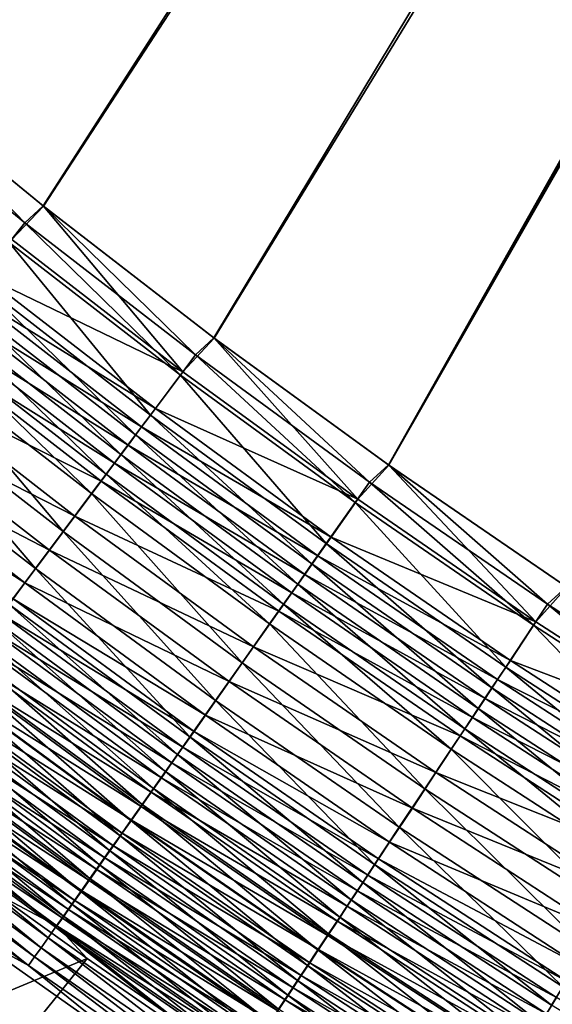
# Model space of a CAD drawing. Header units: metres. Extents: x 0 to 1400, y -1400 to 0.
# Tile 64 of 256: x 396 to 427, y -1102 to -1046. Entities that reach past the tile are written whole.
import ezdxf

# ---------------------------------------------------------------- set-up
doc = ezdxf.new("R2010")
doc.units = ezdxf.units.M

msp = doc.modelspace()

# ---------------------------------------------------------------- linework, layer by layer
at = {"layer": 'None'}
for points in [[(388.272766, -1049.286377, -503.477753), (379.051605, -1041.293945, -503.477753), (623.399841, -706.274292, -503.477753)], [(379.068542, -1041.313599, -500.477753), (388.293304, -1049.311401, -500.477753), (626.394043, -706.461426, -500.477753)], [(397.72226, -1057.018188, -503.477753), (388.272766, -1049.286377, -503.477753), (623.399841, -706.274292, -503.477753)], [(388.293304, -1049.311401, -500.477753), (397.743774, -1057.045166, -500.477753), (626.394043, -706.461426, -500.477753)], [(623.399841, -706.274292, -503.477753), (407.390991, -1064.481812, -503.477753), (397.72226, -1057.018188, -503.477753)], [(626.394043, -706.461426, -500.477753), (397.743774, -1057.045166, -500.477753), (407.411499, -1064.506836, -500.477753)], [(417.269989, -1071.669922, -503.477753), (407.390991, -1064.481812, -503.477753), (623.399841, -706.274292, -503.477753)], [(407.411499, -1064.506836, -500.477753), (417.287994, -1071.688599, -500.477753), (626.394043, -706.461426, -500.477753)], [(623.519592, -709.021912, -503.477753), (417.269989, -1071.669922, -503.477753), (623.399841, -706.274292, -503.477753)], [(417.287994, -1071.688599, -500.477753), (427.364655, -1078.584351, -500.477753), (626.394043, -706.461426, -500.477753)], [(623.519592, -709.021912, -503.477753), (427.350189, -1078.574829, -503.477753), (417.269989, -1071.669922, -503.477753)], [(387.253235, -1050.260132, -503.451355), (388.272766, -1049.286377, -503.477753), (396.691925, -1057.990356, -503.451294)], [(388.272766, -1049.286377, -503.477753), (397.72226, -1057.018188, -503.477753), (396.691925, -1057.990356, -503.451294)], [(397.743774, -1057.045166, -500.477753), (388.293304, -1049.311401, -500.477753), (395.960571, -1058.918823, -500.380768)], [(387.253235, -1050.260132, -503.451355), (396.691925, -1057.990356, -503.451294), (395.810516, -1059.099243, -503.371613)], [(405.642975, -1066.404785, -500.380554), (397.743774, -1057.045166, -500.477753), (395.960571, -1058.918823, -500.380768)], [(396.691925, -1057.990356, -503.451294), (397.72226, -1057.018188, -503.477753), (406.347229, -1065.454224, -503.451233)], [(397.72226, -1057.018188, -503.477753), (407.390991, -1064.481812, -503.477753), (406.347229, -1065.454224, -503.451233)], [(407.411499, -1064.506836, -500.477753), (397.743774, -1057.045166, -500.477753), (405.642975, -1066.404785, -500.380554)], [(395.810516, -1059.099243, -503.371613), (396.691925, -1057.990356, -503.451294), (405.496521, -1066.589111, -503.371338)], [(396.691925, -1057.990356, -503.451294), (406.347229, -1065.454224, -503.451233), (405.496521, -1066.589111, -503.371338)], [(395.960571, -1058.918823, -500.380768), (394.342163, -1060.955688, -500.088593), (405.642975, -1066.404785, -500.380554)], [(394.053589, -1061.309448, -503.053711), (395.810516, -1059.099243, -503.371613), (403.800873, -1068.851196, -503.052582)], [(395.810516, -1059.099243, -503.371613), (405.496521, -1066.589111, -503.371338), (403.800873, -1068.851196, -503.052582)], [(394.342163, -1060.955688, -500.088593), (393.5383, -1061.967407, -499.869965), (404.081085, -1068.489624, -500.087585)], [(394.342163, -1060.955688, -500.088593), (404.081085, -1068.489624, -500.087585), (405.642975, -1066.404785, -500.380554)], [(393.180969, -1062.407104, -502.816071), (394.053589, -1061.309448, -503.053711), (402.958679, -1069.974731, -502.814331)], [(394.053589, -1061.309448, -503.053711), (403.800873, -1068.851196, -503.052582), (402.958679, -1069.974731, -502.814331)], [(403.305328, -1069.525146, -499.868378), (393.5383, -1061.967407, -499.869965), (392.739838, -1062.97229, -499.603302)], [(393.5383, -1061.967407, -499.869965), (403.305328, -1069.525146, -499.868378), (404.081085, -1068.489624, -500.087585)], [(392.314178, -1063.497559, -502.526337), (393.180969, -1062.407104, -502.816071), (402.122162, -1071.090698, -502.523834)], [(393.180969, -1062.407104, -502.816071), (402.958679, -1069.974731, -502.814331), (402.122162, -1071.090698, -502.523834)], [(391.454681, -1064.578735, -502.184845), (392.314178, -1063.497559, -502.526337), (401.292694, -1072.197266, -502.181427)], [(391.948059, -1063.968872, -499.28894), (402.53476, -1070.553711, -499.601044), (392.739838, -1062.97229, -499.603302)], [(392.314178, -1063.497559, -502.526337), (402.122162, -1071.090698, -502.523834), (401.292694, -1072.197266, -502.181427)], [(392.739838, -1062.97229, -499.603302), (402.53476, -1070.553711, -499.601044), (403.305328, -1069.525146, -499.868378)], [(401.77066, -1071.573608, -499.285828), (391.948059, -1063.968872, -499.28894), (391.164307, -1064.9552, -498.927094)], [(402.53476, -1070.553711, -499.601044), (391.948059, -1063.968872, -499.28894), (401.77066, -1071.573608, -499.285828)], [(390.603912, -1065.648926, -501.79184), (391.454681, -1064.578735, -502.184845), (400.471649, -1073.292603, -501.787384)], [(391.454681, -1064.578735, -502.184845), (401.292694, -1072.197266, -502.181427), (400.471649, -1073.292603, -501.787384)], [(415.532959, -1073.616577, -500.380249), (407.411499, -1064.506836, -500.477753), (405.642975, -1066.404785, -500.380554)], [(406.347229, -1065.454224, -503.451233), (407.390991, -1064.481812, -503.477753), (416.209808, -1072.644165, -503.451172)], [(407.390991, -1064.481812, -503.477753), (417.269989, -1071.669922, -503.477753), (416.209808, -1072.644165, -503.451172)], [(417.287994, -1071.688599, -500.477753), (407.411499, -1064.506836, -500.477753), (415.532959, -1073.616577, -500.380249)], [(389.625732, -1066.891479, -498.062744), (401.014343, -1072.58313, -498.923035), (391.164307, -1064.9552, -498.927094)], [(391.164307, -1064.9552, -498.927094), (401.014343, -1072.58313, -498.923035), (401.77066, -1071.573608, -499.285828)], [(388.933807, -1067.749878, -500.853302), (390.603912, -1065.648926, -501.79184), (398.860016, -1075.442505, -500.846405)], [(390.603912, -1065.648926, -501.79184), (400.471649, -1073.292603, -501.787384), (398.860016, -1075.442505, -500.846405)], [(405.496521, -1066.589111, -503.371338), (406.347229, -1065.454224, -503.451233), (415.39032, -1073.804565, -503.371002)], [(406.347229, -1065.454224, -503.451233), (416.209808, -1072.644165, -503.451172), (415.39032, -1073.804565, -503.371002)], [(403.800873, -1068.851196, -503.052582), (405.496521, -1066.589111, -503.371338), (413.756866, -1076.117676, -503.051239)], [(405.642975, -1066.404785, -500.380554), (404.081085, -1068.489624, -500.087585), (415.532959, -1073.616577, -500.380249)], [(405.496521, -1066.589111, -503.371338), (415.39032, -1073.804565, -503.371002), (413.756866, -1076.117676, -503.051239)], [(399.529755, -1074.564819, -498.056427), (389.625732, -1066.891479, -498.062744), (388.132507, -1068.770752, -497.016144)], [(401.014343, -1072.58313, -498.923035), (389.625732, -1066.891479, -498.062744), (399.529755, -1074.564819, -498.056427)], [(387.312958, -1069.788696, -499.717041), (388.933807, -1067.749878, -500.853302), (397.296051, -1077.528809, -499.707214)], [(388.933807, -1067.749878, -500.853302), (398.860016, -1075.442505, -500.846405), (397.296051, -1077.528809, -499.707214)], [(404.081085, -1068.489624, -500.087585), (403.305328, -1069.525146, -499.868378), (414.028442, -1075.748535, -500.086365)], [(404.081085, -1068.489624, -500.087585), (414.028442, -1075.748535, -500.086365), (415.532959, -1073.616577, -500.380249)], [(386.692444, -1070.583008, -495.793793), (398.088989, -1076.487915, -497.00705), (388.132507, -1068.770752, -497.016144)], [(388.132507, -1068.770752, -497.016144), (398.088989, -1076.487915, -497.00705), (399.529755, -1074.564819, -498.056427)], [(402.958679, -1069.974731, -502.814331), (403.800873, -1068.851196, -503.052582), (412.945618, -1077.266357, -502.812195)], [(403.800873, -1068.851196, -503.052582), (413.756866, -1076.117676, -503.051239), (412.945618, -1077.266357, -502.812195)], [(402.53476, -1070.553711, -499.601044), (413.281219, -1076.807373, -499.866425), (403.305328, -1069.525146, -499.868378)], [(403.305328, -1069.525146, -499.868378), (413.281219, -1076.807373, -499.866425), (414.028442, -1075.748535, -500.086365)], [(397.296051, -1077.528809, -499.707214), (395.787903, -1079.540527, -498.376984), (387.312958, -1069.788696, -499.717041)], [(402.122162, -1071.090698, -502.523834), (402.958679, -1069.974731, -502.814331), (412.139801, -1078.407349, -502.520782)], [(402.958679, -1069.974731, -502.814331), (412.945618, -1077.266357, -502.812195), (412.139801, -1078.407349, -502.520782)], [(385.994812, -1071.460938, -495.118774), (396.699677, -1078.342163, -495.781555), (386.692444, -1070.583008, -495.793793)], [(386.692444, -1070.583008, -495.793793), (396.699677, -1078.342163, -495.781555), (398.088989, -1076.487915, -497.00705)], [(412.539032, -1077.859009, -499.598206), (402.53476, -1070.553711, -499.601044), (401.77066, -1071.573608, -499.285828)], [(413.281219, -1076.807373, -499.866425), (402.53476, -1070.553711, -499.601044), (412.539032, -1077.859009, -499.598206)], [(401.292694, -1072.197266, -502.181427), (402.122162, -1071.090698, -502.523834), (411.34082, -1079.538818, -502.177277)], [(402.122162, -1071.090698, -502.523834), (412.139801, -1078.407349, -502.520782), (411.34082, -1079.538818, -502.177277)], [(385.994812, -1071.460938, -495.118774), (396.026672, -1079.240479, -495.104797), (396.699677, -1078.342163, -495.781555)], [(401.014343, -1072.58313, -498.923035), (411.80307, -1078.901855, -499.281982), (401.77066, -1071.573608, -499.285828)], [(401.77066, -1071.573608, -499.285828), (411.80307, -1078.901855, -499.281982), (412.539032, -1077.859009, -499.598206)], [(425.621185, -1080.547119, -500.379883), (417.287994, -1071.688599, -500.477753), (415.532959, -1073.616577, -500.380249)], [(416.209808, -1072.644165, -503.451172), (417.269989, -1071.669922, -503.477753), (426.270416, -1079.552856, -503.45108)], [(417.269989, -1071.669922, -503.477753), (427.350189, -1078.574829, -503.477753), (426.270416, -1079.552856, -503.45108)], [(427.364655, -1078.584351, -500.477753), (417.287994, -1071.688599, -500.477753), (425.621185, -1080.547119, -500.379883)], [(400.471649, -1073.292603, -501.787384), (401.292694, -1072.197266, -502.181427), (410.549988, -1080.658569, -501.781952)], [(401.292694, -1072.197266, -502.181427), (411.34082, -1079.538818, -502.177277), (410.549988, -1080.658569, -501.781952)], [(411.074646, -1079.934082, -498.917999), (401.014343, -1072.58313, -498.923035), (399.529755, -1074.564819, -498.056427)], [(411.80307, -1078.901855, -499.281982), (401.014343, -1072.58313, -498.923035), (411.074646, -1079.934082, -498.917999)], [(415.39032, -1073.804565, -503.371002), (416.209808, -1072.644165, -503.451172), (425.482605, -1080.738281, -503.370636)], [(416.209808, -1072.644165, -503.451172), (426.270416, -1079.552856, -503.45108), (425.482605, -1080.738281, -503.370636)], [(398.860016, -1075.442505, -500.846405), (400.471649, -1073.292603, -501.787384), (408.997772, -1082.856445, -500.837952)], [(400.471649, -1073.292603, -501.787384), (410.549988, -1080.658569, -501.781952), (408.997772, -1082.856445, -500.837952)], [(413.756866, -1076.117676, -503.051239), (415.39032, -1073.804565, -503.371002), (423.912262, -1083.101196, -503.049652)], [(415.532959, -1073.616577, -500.380249), (414.028442, -1075.748535, -500.086365), (425.621185, -1080.547119, -500.379883)], [(415.39032, -1073.804565, -503.371002), (425.482605, -1080.738281, -503.370636), (423.912262, -1083.101196, -503.049652)], [(398.088989, -1076.487915, -497.00705), (409.644867, -1081.959961, -498.048615), (399.529755, -1074.564819, -498.056427)], [(399.529755, -1074.564819, -498.056427), (409.644867, -1081.959961, -498.048615), (411.074646, -1079.934082, -498.917999)], [(397.296051, -1077.528809, -499.707214), (398.860016, -1075.442505, -500.846405), (407.491577, -1084.989136, -499.69516)], [(398.860016, -1075.442505, -500.846405), (408.997772, -1082.856445, -500.837952), (407.491577, -1084.989136, -499.69516)], [(414.028442, -1075.748535, -500.086365), (413.281219, -1076.807373, -499.866425), (424.174988, -1082.724976, -500.084839)], [(414.028442, -1075.748535, -500.086365), (424.174988, -1082.724976, -500.084839), (425.621185, -1080.547119, -500.379883)], [(412.945618, -1077.266357, -502.812195), (413.756866, -1076.117676, -503.051239), (423.132385, -1084.274658, -502.809692)], [(413.756866, -1076.117676, -503.051239), (423.912262, -1083.101196, -503.049652), (423.132385, -1084.274658, -502.809692)], [(396.699677, -1078.342163, -495.781555), (408.257446, -1083.925903, -496.99588), (398.088989, -1076.487915, -497.00705)], [(398.088989, -1076.487915, -497.00705), (408.257446, -1083.925903, -496.99588), (409.644867, -1081.959961, -498.048615)], [(423.456726, -1083.806641, -499.864075), (413.281219, -1076.807373, -499.866425), (412.539032, -1077.859009, -499.598206)], [(413.281219, -1076.807373, -499.866425), (423.456726, -1083.806641, -499.864075), (424.174988, -1082.724976, -500.084839)], [(412.139801, -1078.407349, -502.520782), (412.945618, -1077.266357, -502.812195), (422.357788, -1085.440186, -502.517151)], [(412.945618, -1077.266357, -502.812195), (423.132385, -1084.274658, -502.809692), (422.357788, -1085.440186, -502.517151)], [(406.039398, -1087.04541, -498.360748), (395.787903, -1079.540527, -498.376984), (397.296051, -1077.528809, -499.707214)], [(407.491577, -1084.989136, -499.69516), (406.039398, -1087.04541, -498.360748), (397.296051, -1077.528809, -499.707214)], [(411.80307, -1078.901855, -499.281982), (422.743317, -1084.880981, -499.594849), (412.539032, -1077.859009, -499.598206)], [(412.539032, -1077.859009, -499.598206), (422.743317, -1084.880981, -499.594849), (423.456726, -1083.806641, -499.864075)], [(396.026672, -1079.240479, -495.104797), (406.919769, -1085.821289, -495.76651), (396.699677, -1078.342163, -495.781555)], [(396.699677, -1078.342163, -495.781555), (406.919769, -1085.821289, -495.76651), (408.257446, -1083.925903, -496.99588)], [(411.34082, -1079.538818, -502.177277), (412.139801, -1078.407349, -502.520782), (421.589722, -1086.595825, -502.172363)], [(412.139801, -1078.407349, -502.520782), (422.357788, -1085.440186, -502.517151), (421.589722, -1086.595825, -502.172363)], [(422.035919, -1085.946167, -499.277405), (411.80307, -1078.901855, -499.281982), (411.074646, -1079.934082, -498.917999)], [(422.743317, -1084.880981, -499.594849), (411.80307, -1078.901855, -499.281982), (422.035919, -1085.946167, -499.277405)], [(435.898407, -1087.188721, -500.379456), (427.364655, -1078.584351, -500.477753), (425.621185, -1080.547119, -500.379883)], [(426.270416, -1079.552856, -503.45108), (427.350189, -1078.574829, -503.477753), (436.519745, -1086.172729, -503.450989)], [(405.336029, -1088.04126, -497.623932), (395.057373, -1080.515015, -497.642456), (395.787903, -1079.540527, -498.376984)], [(395.369385, -1080.117676, -494.386475), (406.271851, -1086.739258, -495.087646), (396.026672, -1079.240479, -495.104797)], [(405.336029, -1088.04126, -497.623932), (395.787903, -1079.540527, -498.376984), (406.039398, -1087.04541, -498.360748)], [(396.026672, -1079.240479, -495.104797), (406.271851, -1086.739258, -495.087646), (406.919769, -1085.821289, -495.76651)], [(410.549988, -1080.658569, -501.781952), (411.34082, -1079.538818, -502.177277), (420.829559, -1087.739624, -501.775543)], [(411.34082, -1079.538818, -502.177277), (421.589722, -1086.595825, -502.172363), (420.829559, -1087.739624, -501.775543)], [(425.482605, -1080.738281, -503.370636), (426.270416, -1079.552856, -503.45108), (435.764008, -1087.38269, -503.370209)], [(426.270416, -1079.552856, -503.45108), (436.519745, -1086.172729, -503.450989), (435.764008, -1087.38269, -503.370209)], [(395.369385, -1080.117676, -494.386475), (394.72876, -1080.972778, -493.627472), (405.63913, -1087.635742, -494.367096)], [(395.369385, -1080.117676, -494.386475), (405.63913, -1087.635742, -494.367096), (406.271851, -1086.739258, -495.087646)], [(409.644867, -1081.959961, -498.048615), (421.335815, -1087.000488, -498.912018), (411.074646, -1079.934082, -498.917999)], [(411.074646, -1079.934082, -498.917999), (421.335815, -1087.000488, -498.912018), (422.035919, -1085.946167, -499.277405)], [(404.649139, -1089.013794, -496.841949), (394.343903, -1081.466675, -496.862854), (395.057373, -1080.515015, -497.642456)], [(404.649139, -1089.013794, -496.841949), (395.057373, -1080.515015, -497.642456), (405.336029, -1088.04126, -497.623932)], [(408.997772, -1082.856445, -500.837952), (410.549988, -1080.658569, -501.781952), (419.337646, -1089.984497, -500.827972)], [(410.549988, -1080.658569, -501.781952), (420.829559, -1087.739624, -501.775543), (419.337646, -1089.984497, -500.827972)], [(423.912262, -1083.101196, -503.049652), (425.482605, -1080.738281, -503.370636), (434.257721, -1089.794312, -503.047821)], [(425.621185, -1080.547119, -500.379883), (424.174988, -1082.724976, -500.084839), (435.898407, -1087.188721, -500.379456)], [(425.482605, -1080.738281, -503.370636), (435.764008, -1087.38269, -503.370209), (434.257721, -1089.794312, -503.047821)], [(394.72876, -1080.972778, -493.627472), (394.10556, -1081.804443, -492.828918), (405.022461, -1088.509521, -493.605743)], [(394.72876, -1080.972778, -493.627472), (405.022461, -1088.509521, -493.605743), (405.63913, -1087.635742, -494.367096)], [(394.10556, -1081.804443, -492.828918), (393.500641, -1082.611694, -491.991943), (404.422699, -1089.359253, -492.804749)], [(403.979706, -1089.961548, -496.015686), (393.648468, -1082.394287, -496.039124), (394.343903, -1081.466675, -496.862854)], [(394.10556, -1081.804443, -492.828918), (404.422699, -1089.359253, -492.804749), (405.022461, -1088.509521, -493.605743)], [(403.979706, -1089.961548, -496.015686), (394.343903, -1081.466675, -496.862854), (404.649139, -1089.013794, -496.841949)], [(403.328583, -1090.883423, -495.146423), (392.971985, -1083.296509, -495.172485), (393.648468, -1082.394287, -496.039124)], [(403.328583, -1090.883423, -495.146423), (393.648468, -1082.394287, -496.039124), (403.979706, -1089.961548, -496.015686)], [(408.257446, -1083.925903, -496.99588), (419.9617, -1089.069702, -498.039307), (409.644867, -1081.959961, -498.048615)], [(409.644867, -1081.959961, -498.048615), (419.9617, -1089.069702, -498.039307), (421.335815, -1087.000488, -498.912018)], [(393.500641, -1082.611694, -491.991943), (392.914795, -1083.393555, -491.117767), (403.840546, -1090.18396, -491.96524)], [(393.500641, -1082.611694, -491.991943), (403.840546, -1090.18396, -491.96524), (404.422699, -1089.359253, -492.804749)], [(407.491577, -1084.989136, -499.69516), (408.997772, -1082.856445, -500.837952), (417.890167, -1092.162476, -499.680878)], [(408.997772, -1082.856445, -500.837952), (419.337646, -1089.984497, -500.827972), (417.890167, -1092.162476, -499.680878)], [(424.174988, -1082.724976, -500.084839), (423.456726, -1083.806641, -499.864075), (434.511322, -1089.411621, -500.083099)], [(424.174988, -1082.724976, -500.084839), (434.511322, -1089.411621, -500.083099), (435.898407, -1087.188721, -500.379456)], [(402.696625, -1091.778198, -494.235443), (392.315338, -1084.172363, -494.264191), (392.971985, -1083.296509, -495.172485)], [(392.914795, -1083.393555, -491.117767), (392.348846, -1084.148804, -490.20755), (403.276886, -1090.982666, -491.08844)], [(392.914795, -1083.393555, -491.117767), (403.276886, -1090.982666, -491.08844), (403.840546, -1090.18396, -491.96524)], [(402.696625, -1091.778198, -494.235443), (392.971985, -1083.296509, -495.172485), (403.328583, -1090.883423, -495.146423)], [(423.132385, -1084.274658, -502.809692), (423.912262, -1083.101196, -503.049652), (433.509674, -1090.992065, -502.806824)], [(423.912262, -1083.101196, -503.049652), (434.257721, -1089.794312, -503.047821), (433.509674, -1090.992065, -502.806824)], [(406.919769, -1085.821289, -495.76651), (418.628479, -1091.077393, -496.982635), (408.257446, -1083.925903, -496.99588)], [(408.257446, -1083.925903, -496.99588), (418.628479, -1091.077393, -496.982635), (419.9617, -1089.069702, -498.039307)], [(422.743317, -1084.880981, -499.594849), (433.822449, -1090.515503, -499.861359), (423.456726, -1083.806641, -499.864075)], [(423.456726, -1083.806641, -499.864075), (433.822449, -1090.515503, -499.861359), (434.511322, -1089.411621, -500.083099)], [(402.084686, -1092.644531, -493.283997), (391.679413, -1085.020508, -493.315552), (392.315338, -1084.172363, -494.264191)], [(392.348846, -1084.148804, -490.20755), (391.803589, -1084.876343, -489.262421), (402.732391, -1091.754028, -490.175507)], [(402.084686, -1092.644531, -493.283997), (392.315338, -1084.172363, -494.264191), (402.696625, -1091.778198, -494.235443)], [(392.348846, -1084.148804, -490.20755), (402.732391, -1091.754028, -490.175507), (403.276886, -1090.982666, -491.08844)], [(422.357788, -1085.440186, -502.517151), (423.132385, -1084.274658, -502.809692), (432.766693, -1092.181641, -502.513031)], [(423.132385, -1084.274658, -502.809692), (433.509674, -1090.992065, -502.806824), (432.766693, -1092.181641, -502.513031)], [(391.679413, -1085.020508, -493.315552), (401.493591, -1093.481323, -492.293365), (391.065033, -1085.839844, -492.32782)], [(391.803589, -1084.876343, -489.262421), (391.279816, -1085.575317, -488.28363), (402.207916, -1092.49707, -489.227631)], [(401.493591, -1093.481323, -492.293365), (391.679413, -1085.020508, -493.315552), (402.084686, -1092.644531, -493.283997)], [(391.803589, -1084.876343, -489.262421), (402.207916, -1092.49707, -489.227631), (402.732391, -1091.754028, -490.175507)], [(416.494781, -1094.261963, -498.341522), (406.039398, -1087.04541, -498.360748), (407.491577, -1084.989136, -499.69516)], [(417.890167, -1092.162476, -499.680878), (416.494781, -1094.261963, -498.341522), (407.491577, -1084.989136, -499.69516)], [(433.138245, -1091.611938, -499.590942), (422.743317, -1084.880981, -499.594849), (422.035919, -1085.946167, -499.277405)], [(433.822449, -1090.515503, -499.861359), (422.743317, -1084.880981, -499.594849), (433.138245, -1091.611938, -499.590942)], [(391.279816, -1085.575317, -488.28363), (390.778351, -1086.244385, -487.272278), (401.704193, -1093.210571, -488.246002)], [(391.279816, -1085.575317, -488.28363), (401.704193, -1093.210571, -488.246002), (402.207916, -1092.49707, -489.227631)], [(421.589722, -1086.595825, -502.172363), (422.357788, -1085.440186, -502.517151), (432.030029, -1093.360962, -502.166718)], [(422.357788, -1085.440186, -502.517151), (432.766693, -1092.181641, -502.513031), (432.030029, -1093.360962, -502.166718)], [(390.778351, -1086.244385, -487.272278), (390.299957, -1086.88269, -486.229706), (401.222015, -1093.893677, -487.231781)], [(400.924194, -1094.287476, -491.264832), (390.473145, -1086.629272, -491.302277), (391.065033, -1085.839844, -492.32782)], [(390.778351, -1086.244385, -487.272278), (401.222015, -1093.893677, -487.231781), (401.704193, -1093.210571, -488.246002)], [(391.065033, -1085.839844, -492.32782), (401.493591, -1093.481323, -492.293365), (400.924194, -1094.287476, -491.264832)], [(406.271851, -1086.739258, -495.087646), (417.343231, -1093.012817, -495.748688), (406.919769, -1085.821289, -495.76651)], [(406.919769, -1085.821289, -495.76651), (417.343231, -1093.012817, -495.748688), (418.628479, -1091.077393, -496.982635)], [(421.335815, -1087.000488, -498.912018), (432.459869, -1092.699097, -499.272095), (422.035919, -1085.946167, -499.277405)], [(422.035919, -1085.946167, -499.277405), (432.459869, -1092.699097, -499.272095), (433.138245, -1091.611938, -499.590942)], [(390.299957, -1086.88269, -486.229706), (389.845276, -1087.489258, -485.157684), (400.762146, -1094.545044, -486.186279)], [(400.377319, -1095.061646, -490.199707), (389.904541, -1087.387573, -490.240204), (390.473145, -1086.629272, -491.302277)], [(390.299957, -1086.88269, -486.229706), (400.762146, -1094.545044, -486.186279), (401.222015, -1093.893677, -487.231781)], [(400.377319, -1095.061646, -490.199707), (390.473145, -1086.629272, -491.302277), (400.924194, -1094.287476, -491.264832)], [(405.63913, -1087.635742, -494.367096), (416.720825, -1093.950073, -495.067291), (406.271851, -1086.739258, -495.087646)], [(406.271851, -1086.739258, -495.087646), (416.720825, -1093.950073, -495.067291), (417.343231, -1093.012817, -495.748688)], [(420.829559, -1087.739624, -501.775543), (421.589722, -1086.595825, -502.172363), (431.300995, -1094.52832, -501.768188)], [(421.589722, -1086.595825, -502.172363), (432.030029, -1093.360962, -502.166718), (431.300995, -1094.52832, -501.768188)], [(399.853851, -1095.802612, -489.099243), (389.360168, -1088.113403, -489.142822), (389.904541, -1087.387573, -490.240204)], [(399.853851, -1095.802612, -489.099243), (389.904541, -1087.387573, -490.240204), (400.377319, -1095.061646, -490.199707)], [(415.819, -1095.278687, -497.60202), (405.336029, -1088.04126, -497.623932), (406.039398, -1087.04541, -498.360748)], [(415.819, -1095.278687, -497.60202), (406.039398, -1087.04541, -498.360748), (416.494781, -1094.261963, -498.341522)], [(419.9617, -1089.069702, -498.039307), (431.788452, -1093.775024, -498.905121), (421.335815, -1087.000488, -498.912018)], [(421.335815, -1087.000488, -498.912018), (431.788452, -1093.775024, -498.905121), (432.459869, -1092.699097, -499.272095)], [(389.845276, -1087.489258, -485.157684), (389.414978, -1088.063354, -484.058167), (400.325195, -1095.16394, -485.111298)], [(389.845276, -1087.489258, -485.157684), (400.325195, -1095.16394, -485.111298), (400.762146, -1094.545044, -486.186279)], [(405.63913, -1087.635742, -494.367096), (405.022461, -1088.509521, -493.605743), (416.113068, -1094.865234, -494.344116)], [(405.63913, -1087.635742, -494.367096), (416.113068, -1094.865234, -494.344116), (416.720825, -1093.950073, -495.067291)], [(419.337646, -1089.984497, -500.827972), (420.829559, -1087.739624, -501.775543), (429.870239, -1096.81897, -500.816467)], [(420.829559, -1087.739624, -501.775543), (431.300995, -1094.52832, -501.768188), (429.870239, -1096.81897, -500.816467)], [(389.360168, -1088.113403, -489.142822), (399.354584, -1096.509399, -487.964874), (388.840851, -1088.805908, -488.011597)], [(389.414978, -1088.063354, -484.058167), (389.009613, -1088.604004, -482.932983), (399.911743, -1095.749512, -484.008759)], [(399.354584, -1096.509399, -487.964874), (389.360168, -1088.113403, -489.142822), (399.853851, -1095.802612, -489.099243)], [(389.414978, -1088.063354, -484.058167), (399.911743, -1095.749512, -484.008759), (400.325195, -1095.16394, -485.111298)], [(405.022461, -1088.509521, -493.605743), (404.422699, -1089.359253, -492.804749), (415.520813, -1095.75708, -493.580017)], [(415.15918, -1096.271484, -496.817169), (404.649139, -1089.013794, -496.841949), (405.336029, -1088.04126, -497.623932)], [(405.022461, -1088.509521, -493.605743), (415.520813, -1095.75708, -493.580017), (416.113068, -1094.865234, -494.344116)], [(415.15918, -1096.271484, -496.817169), (405.336029, -1088.04126, -497.623932), (415.819, -1095.278687, -497.60202)], [(399.157837, -1096.817261, -481.728699), (388.629883, -1089.110596, -481.784119), (388.276337, -1089.582153, -480.613464)], [(398.880157, -1097.180908, -486.798523), (388.34726, -1089.464111, -486.84845), (388.840851, -1088.805908, -488.011597)], [(389.009613, -1088.604004, -482.932983), (388.629883, -1089.110596, -481.784119), (399.52243, -1096.300903, -482.880585)], [(388.629883, -1089.110596, -481.784119), (399.157837, -1096.817261, -481.728699), (399.52243, -1096.300903, -482.880585)], [(388.840851, -1088.805908, -488.011597), (399.354584, -1096.509399, -487.964874), (398.880157, -1097.180908, -486.798523)], [(389.009613, -1088.604004, -482.932983), (399.52243, -1096.300903, -482.880585), (399.911743, -1095.749512, -484.008759)], [(414.516144, -1097.239014, -495.987946), (403.979706, -1089.961548, -496.015686), (404.649139, -1089.013794, -496.841949)], [(414.516144, -1097.239014, -495.987946), (404.649139, -1089.013794, -496.841949), (415.15918, -1096.271484, -496.817169)], [(418.628479, -1091.077393, -496.982635), (430.470856, -1095.886475, -498.028595), (419.9617, -1089.069702, -498.039307)], [(419.9617, -1089.069702, -498.039307), (430.470856, -1095.886475, -498.028595), (431.788452, -1093.775024, -498.905121)], [(398.431305, -1097.816162, -485.602325), (387.880096, -1090.086914, -485.655426), (388.34726, -1089.464111, -486.84845)], [(398.818573, -1097.297729, -480.555054), (388.276337, -1089.582153, -480.613464), (387.949615, -1090.017822, -479.422913)], [(399.157837, -1096.817261, -481.728699), (388.276337, -1089.582153, -480.613464), (398.818573, -1097.297729, -480.555054)], [(398.431305, -1097.816162, -485.602325), (388.34726, -1089.464111, -486.84845), (398.880157, -1097.180908, -486.798523)], [(404.422699, -1089.359253, -492.804749), (403.840546, -1090.18396, -491.96524), (414.944855, -1096.624268, -492.776123)], [(404.422699, -1089.359253, -492.804749), (414.944855, -1096.624268, -492.776123), (415.520813, -1095.75708, -493.580017)], [(398.008575, -1098.414429, -484.378296), (387.440002, -1090.673706, -484.434662), (387.880096, -1090.086914, -485.655426)], [(398.008575, -1098.414429, -484.378296), (387.880096, -1090.086914, -485.655426), (398.431305, -1097.816162, -485.602325)], [(395.147278, -1095.960815, -478.176727), (398.505188, -1097.741455, -479.361511), (387.949615, -1090.017822, -479.422913)], [(387.949615, -1090.017822, -479.422913), (398.505188, -1097.741455, -479.361511), (398.818573, -1097.297729, -480.555054)], [(403.840546, -1090.18396, -491.96524), (403.276886, -1090.982666, -491.08844), (414.385895, -1097.465942, -491.933655)], [(413.890808, -1098.17981, -495.11557), (403.328583, -1090.883423, -495.146423), (403.979706, -1089.961548, -496.015686)], [(403.840546, -1090.18396, -491.96524), (414.385895, -1097.465942, -491.933655), (414.944855, -1096.624268, -492.776123)], [(413.890808, -1098.17981, -495.11557), (403.979706, -1089.961548, -496.015686), (414.516144, -1097.239014, -495.987946)], [(417.890167, -1092.162476, -499.680878), (419.337646, -1089.984497, -500.827972), (428.48233, -1099.041138, -499.664429)], [(419.337646, -1089.984497, -500.827972), (429.870239, -1096.81897, -500.816467), (428.48233, -1099.041138, -499.664429)], [(397.612701, -1098.974731, -483.12854), (387.02771, -1091.223267, -483.188141), (387.440002, -1090.673706, -484.434662)], [(397.612701, -1098.974731, -483.12854), (387.440002, -1090.673706, -484.434662), (398.008575, -1098.414429, -484.378296)], [(397.244293, -1099.496094, -481.855194), (386.643829, -1091.734985, -481.917969), (387.02771, -1091.223267, -483.188141)], [(397.612701, -1098.974731, -483.12854), (397.244293, -1099.496094, -481.855194), (387.02771, -1091.223267, -483.188141)], [(413.283997, -1099.092896, -494.201324), (402.696625, -1091.778198, -494.235443), (403.328583, -1090.883423, -495.146423)], [(403.276886, -1090.982666, -491.08844), (402.732391, -1091.754028, -490.175507), (413.844757, -1098.280762, -491.053772)], [(403.276886, -1090.982666, -491.08844), (413.844757, -1098.280762, -491.053772), (414.385895, -1097.465942, -491.933655)], [(413.283997, -1099.092896, -494.201324), (403.328583, -1090.883423, -495.146423), (413.890808, -1098.17981, -495.11557)], [(417.343231, -1093.012817, -495.748688), (429.192657, -1097.934937, -496.967316), (418.628479, -1091.077393, -496.982635)], [(418.628479, -1091.077393, -496.982635), (429.192657, -1097.934937, -496.967316), (430.470856, -1095.886475, -498.028595)], [(396.903992, -1099.977661, -480.560242), (386.289093, -1092.207764, -480.626251), (386.643829, -1091.734985, -481.917969)], [(397.244293, -1099.496094, -481.855194), (396.903992, -1099.977661, -480.560242), (386.643829, -1091.734985, -481.917969)], [(412.696442, -1099.976807, -493.246552), (402.084686, -1092.644531, -493.283997), (402.696625, -1091.778198, -494.235443)], [(402.732391, -1091.754028, -490.175507), (402.207916, -1092.49707, -489.227631), (413.322144, -1099.067749, -490.137665)], [(412.696442, -1099.976807, -493.246552), (402.696625, -1091.778198, -494.235443), (413.283997, -1099.092896, -494.201324)], [(402.732391, -1091.754028, -490.175507), (413.322144, -1099.067749, -490.137665), (413.844757, -1098.280762, -491.053772)], [(396.903992, -1099.977661, -480.560242), (392.8573, -1097.751465, -479.276245), (386.289093, -1092.207764, -480.626251)], [(427.144623, -1101.182861, -498.319366), (416.494781, -1094.261963, -498.341522), (417.890167, -1092.162476, -499.680878)], [(428.48233, -1099.041138, -499.664429), (427.144623, -1101.182861, -498.319366), (417.890167, -1092.162476, -499.680878)], [(412.129028, -1100.830566, -492.252472), (401.493591, -1093.481323, -492.293365), (402.084686, -1092.644531, -493.283997)], [(402.207916, -1092.49707, -489.227631), (401.704193, -1093.210571, -488.246002), (412.818817, -1099.825562, -489.186523)], [(412.129028, -1100.830566, -492.252472), (402.084686, -1092.644531, -493.283997), (412.696442, -1099.976807, -493.246552)], [(402.207916, -1092.49707, -489.227631), (412.818817, -1099.825562, -489.186523), (413.322144, -1099.067749, -490.137665)], [(416.720825, -1093.950073, -495.067291), (427.960693, -1099.90918, -495.728088), (417.343231, -1093.012817, -495.748688)], [(417.343231, -1093.012817, -495.748688), (427.960693, -1099.90918, -495.728088), (429.192657, -1097.934937, -496.967316)], [(401.493591, -1093.481323, -492.293365), (411.58255, -1101.65271, -491.220428), (400.924194, -1094.287476, -491.264832)], [(401.704193, -1093.210571, -488.246002), (401.222015, -1093.893677, -487.231781), (412.335541, -1100.553223, -488.201538)], [(411.58255, -1101.65271, -491.220428), (401.493591, -1093.481323, -492.293365), (412.129028, -1100.830566, -492.252472)], [(401.704193, -1093.210571, -488.246002), (412.335541, -1100.553223, -488.201538), (412.818817, -1099.825562, -489.186523)], [(401.222015, -1093.893677, -487.231781), (400.762146, -1094.545044, -486.186279), (411.873016, -1101.249634, -487.183929)], [(401.222015, -1093.893677, -487.231781), (411.873016, -1101.249634, -487.183929), (412.335541, -1100.553223, -488.201538)], [(416.113068, -1094.865234, -494.344116), (427.364166, -1100.865112, -495.043854), (416.720825, -1093.950073, -495.067291)], [(416.720825, -1093.950073, -495.067291), (427.364166, -1100.865112, -495.043854), (427.960693, -1099.90918, -495.728088)], [(400.762146, -1094.545044, -486.186279), (400.325195, -1095.16394, -485.111298), (411.432037, -1101.913574, -486.134979)], [(411.057831, -1102.442139, -490.151672), (400.377319, -1095.061646, -490.199707), (400.924194, -1094.287476, -491.264832)], [(400.762146, -1094.545044, -486.186279), (411.432037, -1101.913574, -486.134979), (411.873016, -1101.249634, -487.183929)], [(400.924194, -1094.287476, -491.264832), (411.58255, -1101.65271, -491.220428), (411.057831, -1102.442139, -490.151672)], [(426.496887, -1102.219971, -497.576721), (415.819, -1095.278687, -497.60202), (416.494781, -1094.261963, -498.341522)], [(426.496887, -1102.219971, -497.576721), (416.494781, -1094.261963, -498.341522), (427.144623, -1101.182861, -498.319366)], [(410.555634, -1103.197632, -489.047546), (399.853851, -1095.802612, -489.099243), (400.377319, -1095.061646, -490.199707)], [(400.325195, -1095.16394, -485.111298), (399.911743, -1095.749512, -484.008759), (411.013153, -1102.544189, -485.056488)], [(400.325195, -1095.16394, -485.111298), (411.013153, -1102.544189, -485.056488), (411.432037, -1101.913574, -486.134979)], [(410.555634, -1103.197632, -489.047546), (400.377319, -1095.061646, -490.199707), (411.057831, -1102.442139, -490.151672)], [(416.113068, -1094.865234, -494.344116), (415.520813, -1095.75708, -493.580017), (426.781738, -1101.798462, -494.317627)], [(416.113068, -1094.865234, -494.344116), (426.781738, -1101.798462, -494.317627), (427.364166, -1100.865112, -495.043854)], [(410.076813, -1103.917969, -487.909424), (399.354584, -1096.509399, -487.964874), (399.853851, -1095.802612, -489.099243)], [(399.911743, -1095.749512, -484.008759), (399.52243, -1096.300903, -482.880585), (410.616943, -1103.140747, -483.950439)], [(410.076813, -1103.917969, -487.909424), (399.853851, -1095.802612, -489.099243), (410.555634, -1103.197632, -489.047546)], [(399.911743, -1095.749512, -484.008759), (410.616943, -1103.140747, -483.950439), (411.013153, -1102.544189, -485.056488)], [(415.520813, -1095.75708, -493.580017), (414.944855, -1096.624268, -492.776123), (426.214294, -1102.707764, -493.550354)], [(425.864502, -1103.232422, -496.788574), (415.15918, -1096.271484, -496.817169), (415.819, -1095.278687, -497.60202)], [(415.520813, -1095.75708, -493.580017), (426.214294, -1102.707764, -493.550354), (426.781738, -1101.798462, -494.317627)], [(425.864502, -1103.232422, -496.788574), (415.819, -1095.278687, -497.60202), (426.496887, -1102.219971, -497.576721)], [(400.224182, -1099.575562, -478.143738), (395.147278, -1095.960815, -478.176727), (388.069519, -1104.637207, -449.783478)], [(395.147278, -1095.960815, -478.176727), (400.224182, -1099.575562, -478.143738), (398.505188, -1097.741455, -479.361511)], [(399.52243, -1096.300903, -482.880585), (399.157837, -1096.817261, -481.728699), (410.244019, -1103.702148, -482.818726)], [(399.52243, -1096.300903, -482.880585), (410.244019, -1103.702148, -482.818726), (410.616943, -1103.140747, -483.950439)], [(425.248322, -1104.218994, -495.955902), (414.516144, -1097.239014, -495.987946), (415.15918, -1096.271484, -496.817169)], [(425.248322, -1104.218994, -495.955902), (415.15918, -1096.271484, -496.817169), (425.864502, -1103.232422, -496.788574)], [(409.894928, -1104.227783, -481.6633), (399.157837, -1096.817261, -481.728699), (398.818573, -1097.297729, -480.555054)], [(399.354584, -1096.509399, -487.964874), (409.621979, -1104.602173, -486.739288), (398.880157, -1097.180908, -486.798523)], [(410.244019, -1103.702148, -482.818726), (399.157837, -1096.817261, -481.728699), (409.894928, -1104.227783, -481.6633)], [(409.621979, -1104.602173, -486.739288), (399.354584, -1096.509399, -487.964874), (410.076813, -1103.917969, -487.909424)], [(414.944855, -1096.624268, -492.776123), (414.385895, -1097.465942, -491.933655), (425.662506, -1103.592041, -492.743134)], [(414.944855, -1096.624268, -492.776123), (425.662506, -1103.592041, -492.743134), (426.214294, -1102.707764, -493.550354)], [(409.191772, -1105.24939, -485.539246), (398.431305, -1097.816162, -485.602325), (398.880157, -1097.180908, -486.798523)], [(398.505188, -1097.741455, -479.361511), (409.570251, -1104.716553, -480.486115), (398.818573, -1097.297729, -480.555054)], [(398.818573, -1097.297729, -480.555054), (409.570251, -1104.716553, -480.486115), (409.894928, -1104.227783, -481.6633)], [(398.880157, -1097.180908, -486.798523), (409.621979, -1104.602173, -486.739288), (409.191772, -1105.24939, -485.539246)], [(414.385895, -1097.465942, -491.933655), (413.844757, -1098.280762, -491.053772), (425.127136, -1104.449951, -491.897217)], [(424.64917, -1105.178223, -495.079926), (413.890808, -1098.17981, -495.11557), (414.516144, -1097.239014, -495.987946)], [(414.385895, -1097.465942, -491.933655), (425.127136, -1104.449951, -491.897217), (425.662506, -1103.592041, -492.743134)], [(424.64917, -1105.178223, -495.079926), (414.516144, -1097.239014, -495.987946), (425.248322, -1104.218994, -495.955902)], [(392.8573, -1097.751465, -479.276245), (402.955994, -1104.87146, -479.204865), (396.108093, -1113.606934, -450.900604)], [(402.955994, -1104.87146, -479.204865), (392.8573, -1097.751465, -479.276245), (396.903992, -1099.977661, -480.560242)], [(408.786804, -1105.858643, -484.311401), (398.008575, -1098.414429, -484.378296), (398.431305, -1097.816162, -485.602325)], [(408.786804, -1105.858643, -484.311401), (398.431305, -1097.816162, -485.602325), (409.191772, -1105.24939, -485.539246)], [(400.224182, -1099.575562, -478.143738), (405.340088, -1103.116211, -478.108185), (398.505188, -1097.741455, -479.361511)], [(398.505188, -1097.741455, -479.361511), (405.340088, -1103.116211, -478.108185), (409.270538, -1105.167603, -479.289093)], [(398.505188, -1097.741455, -479.361511), (409.270538, -1105.167603, -479.289093), (409.570251, -1104.716553, -480.486115)], [(408.407684, -1106.428833, -483.057831), (397.612701, -1098.974731, -483.12854), (398.008575, -1098.414429, -484.378296)], [(408.407684, -1106.428833, -483.057831), (398.008575, -1098.414429, -484.378296), (408.786804, -1105.858643, -484.311401)], [(424.067841, -1106.109009, -494.161957), (413.283997, -1099.092896, -494.201324), (413.890808, -1098.17981, -495.11557)], [(413.844757, -1098.280762, -491.053772), (413.322144, -1099.067749, -490.137665), (424.608887, -1105.280518, -491.013794)], [(413.844757, -1098.280762, -491.053772), (424.608887, -1105.280518, -491.013794), (425.127136, -1104.449951, -491.897217)], [(424.067841, -1106.109009, -494.161957), (413.890808, -1098.17981, -495.11557), (424.64917, -1105.178223, -495.079926)], [(408.055084, -1106.959229, -481.78064), (397.244293, -1099.496094, -481.855194), (397.612701, -1098.974731, -483.12854)], [(408.407684, -1106.428833, -483.057831), (408.055084, -1106.959229, -481.78064), (397.612701, -1098.974731, -483.12854)], [(423.505127, -1107.009888, -493.203278), (412.696442, -1099.976807, -493.246552), (413.283997, -1099.092896, -494.201324)], [(413.322144, -1099.067749, -490.137665), (412.818817, -1099.825562, -489.186523), (424.108521, -1106.082397, -490.094025)], [(423.505127, -1107.009888, -493.203278), (413.283997, -1099.092896, -494.201324), (424.067841, -1106.109009, -494.161957)], [(413.322144, -1099.067749, -490.137665), (424.108521, -1106.082397, -490.094025), (424.608887, -1105.280518, -491.013794)], [(393.232819, -1108.263306, -449.790375), (400.224182, -1099.575562, -478.143738), (388.069519, -1104.637207, -449.783478)], [(405.340088, -1103.116211, -478.108185), (400.224182, -1099.575562, -478.143738), (393.232819, -1108.263306, -449.790375)], [(407.729584, -1107.448853, -480.481903), (396.903992, -1099.977661, -480.560242), (397.244293, -1099.496094, -481.855194)], [(408.055084, -1106.959229, -481.78064), (407.729584, -1107.448853, -480.481903), (397.244293, -1099.496094, -481.855194)], [(407.729584, -1107.448853, -480.481903), (402.955994, -1104.87146, -479.204865), (396.903992, -1099.977661, -480.560242)], [(422.961761, -1107.879883, -492.205231), (412.129028, -1100.830566, -492.252472), (412.696442, -1099.976807, -493.246552)], [(412.818817, -1099.825562, -489.186523), (412.335541, -1100.553223, -488.201538), (423.626709, -1106.854492, -489.13913)], [(422.961761, -1107.879883, -492.205231), (412.696442, -1099.976807, -493.246552), (423.505127, -1107.009888, -493.203278)], [(412.818817, -1099.825562, -489.186523), (423.626709, -1106.854492, -489.13913), (424.108521, -1106.082397, -490.094025)], [(412.335541, -1100.553223, -488.201538), (411.873016, -1101.249634, -487.183929), (423.164185, -1107.595703, -488.15033)], [(412.335541, -1100.553223, -488.201538), (423.164185, -1107.595703, -488.15033), (423.626709, -1106.854492, -489.13913)], [(411.873016, -1101.249634, -487.183929), (411.432037, -1101.913574, -486.134979), (422.72171, -1108.30481, -487.128784)], [(422.438568, -1108.717529, -491.169098), (411.58255, -1101.65271, -491.220428), (412.129028, -1100.830566, -492.252472)], [(411.873016, -1101.249634, -487.183929), (422.72171, -1108.30481, -487.128784), (423.164185, -1107.595703, -488.15033)], [(422.438568, -1108.717529, -491.169098), (412.129028, -1100.830566, -492.252472), (422.961761, -1107.879883, -492.205231)], [(437.360535, -1108.85791, -497.548065), (426.496887, -1102.219971, -497.576721), (427.144623, -1101.182861, -498.319366)], [(411.432037, -1101.913574, -486.134979), (411.013153, -1102.544189, -485.056488), (422.299927, -1108.980713, -486.075867)], [(411.58255, -1101.65271, -491.220428), (421.93634, -1109.521606, -490.096161), (411.057831, -1102.442139, -490.151672)], [(411.432037, -1101.913574, -486.134979), (422.299927, -1108.980713, -486.075867), (422.72171, -1108.30481, -487.128784)], [(421.93634, -1109.521606, -490.096161), (411.58255, -1101.65271, -491.220428), (422.438568, -1108.717529, -491.169098)], [(426.781738, -1101.798462, -494.317627), (426.214294, -1102.707764, -493.550354), (437.636047, -1108.428589, -494.287628)]]:
    msp.add_3dface(points, dxfattribs=at)

doc.saveas('drawing.dxf')
